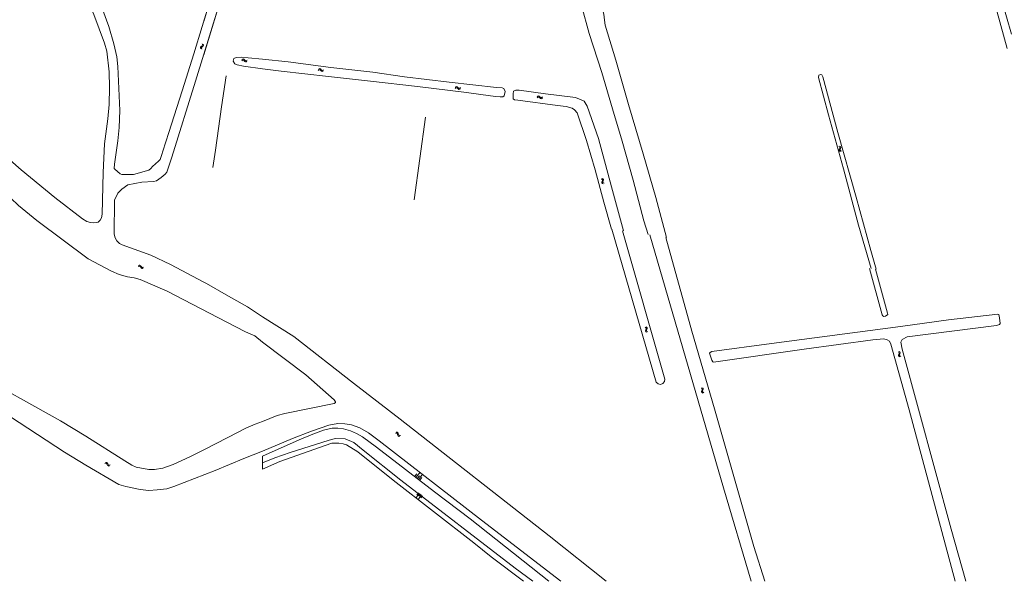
# Model space of a CAD drawing. Header units: metres. Extents: x 189705 to 199106, y 581686 to 588448.
# Tile 59 of 256: x 190885 to 191351, y 585000 to 585266. Entities that reach past the tile are written whole.
import ezdxf

# ---------------------------------------------------------------- set-up
doc = ezdxf.new("R2010")
doc.units = ezdxf.units.M
doc.layers.add('B-WA-OG-GBKN-G', color=7, linetype='Continuous', lineweight=18)

msp = doc.modelspace()

# ---------------------------------------------------------------- linework, layer by layer
at = {"layer": 'B-WA-OG-GBKN-G'}
for p, q in [((190971.422, 585254.278), (190971.593, 585253.909)), ((190970.753, 585252.845), (190970.566, 585252.574)), ((190970.566, 585252.574), (190970.588, 585252.238)), ((190970.588, 585252.238), (190970.761, 585251.868)), ((190971.091, 585253.073), (190970.753, 585252.845)), ((190971.234, 585252.711), (190971.046, 585252.441)), ((190971.046, 585252.441), (190971.066, 585252.105)), ((190971.066, 585252.105), (190971.239, 585251.734)), ((190971.431, 585253.311), (190971.091, 585253.073)), ((190971.571, 585252.942), (190971.234, 585252.711)), ((190971.614, 585253.581), (190971.431, 585253.311)), ((190971.907, 585253.171), (190971.571, 585252.942)), ((190971.593, 585253.909), (190971.614, 585253.581)), ((190971.9, 585254.145), (190972.074, 585253.777)), ((190972.098, 585253.451), (190971.907, 585253.171)), ((190972.074, 585253.777), (190972.098, 585253.451)), ((190990.138, 585246.256), (190990.473, 585246.489)), ((190990.187, 585246.75), (190990.519, 585246.985)), ((190990.473, 585246.489), (190990.792, 585246.566)), ((190990.519, 585246.985), (190990.837, 585247.065)), ((190990.792, 585246.566), (190991.089, 585246.432)), ((190990.837, 585247.065), (190991.145, 585246.925)), ((190991.089, 585246.432), (190991.383, 585246.139)), ((190991.145, 585246.925), (190991.429, 585246.634)), ((190991.383, 585246.139), (190991.666, 585245.846)), ((190991.429, 585246.634), (190991.715, 585246.342)), ((190991.666, 585245.846), (190991.965, 585245.707)), ((190991.715, 585246.342), (190992.014, 585246.204)), ((190991.965, 585245.707), (190992.293, 585245.788)), ((190992.014, 585246.204), (190992.341, 585246.282)), ((190992.293, 585245.788), (190992.627, 585246.022)), ((190992.341, 585246.282), (190992.676, 585246.517)), ((191026.405, 585241.674), (191026.736, 585241.912)), ((191026.446, 585242.169), (191026.775, 585242.409)), ((191026.736, 585241.912), (191027.054, 585241.994)), ((191026.775, 585242.409), (191027.091, 585242.493)), ((191027.054, 585241.994), (191027.354, 585241.865)), ((191027.091, 585242.493), (191027.402, 585242.359)), ((191027.354, 585241.865), (191027.652, 585241.576)), ((191027.402, 585242.359), (191027.69, 585242.071)), ((191027.652, 585241.576), (191027.939, 585241.287)), ((191027.69, 585242.071), (191027.98, 585241.784)), ((191027.939, 585241.287), (191028.24, 585241.153)), ((191027.98, 585241.784), (191028.281, 585241.65)), ((191028.24, 585241.153), (191028.567, 585241.238)), ((191028.281, 585241.65), (191028.607, 585241.733)), ((191028.567, 585241.238), (191028.898, 585241.478)), ((191028.607, 585241.733), (191028.938, 585241.973)), ((191091.16, 585233.155), (191091.487, 585233.399)), ((191091.192, 585233.651), (191091.517, 585233.897)), ((191091.487, 585233.399), (191091.803, 585233.486)), ((191091.517, 585233.897), (191091.832, 585233.987)), ((191091.803, 585233.486), (191092.105, 585233.362)), ((191091.832, 585233.987), (191092.145, 585233.857)), ((191092.105, 585233.362), (191092.408, 585233.079)), ((191092.145, 585233.857), (191092.438, 585233.575)), ((191092.408, 585233.079), (191092.7, 585232.795)), ((191092.438, 585233.575), (191092.733, 585233.292)), ((191092.7, 585232.795), (191093.003, 585232.666)), ((191092.733, 585233.292), (191093.036, 585233.164)), ((191093.003, 585232.666), (191093.328, 585232.757)), ((191093.036, 585233.164), (191093.36, 585233.253)), ((191093.328, 585232.757), (191093.655, 585233.002)), ((191093.36, 585233.253), (191093.687, 585233.498)), ((191130.016, 585228.716), (191130.336, 585228.968)), ((191130.035, 585229.212), (191130.354, 585229.466)), ((191130.336, 585228.968), (191130.65, 585229.063)), ((191130.354, 585229.466), (191130.666, 585229.564)), ((191130.65, 585229.063), (191130.955, 585228.947)), ((191130.666, 585229.564), (191130.982, 585229.443)), ((191130.955, 585228.947), (191131.265, 585228.672)), ((191130.982, 585229.443), (191131.283, 585229.168)), ((191131.265, 585228.672), (191131.565, 585228.395)), ((191131.283, 585229.168), (191131.585, 585228.893)), ((191131.565, 585228.395), (191131.872, 585228.275)), ((191131.585, 585228.893), (191131.891, 585228.773)), ((191131.872, 585228.275), (191132.194, 585228.373)), ((191131.891, 585228.773), (191132.213, 585228.87)), ((191132.194, 585228.373), (191132.514, 585228.627)), ((191132.213, 585228.87), (191132.534, 585229.124)), ((191272.774, 585205.673), (191273.122, 585205.46)), ((191273.013, 585204.109), (191273.007, 585203.78)), ((191273.007, 585203.78), (191273.212, 585203.512)), ((191273.168, 585204.487), (191273.013, 585204.109)), ((191273.122, 585205.46), (191273.321, 585205.199)), ((191273.318, 585204.873), (191273.168, 585204.487)), ((191273.212, 585203.512), (191273.561, 585203.3)), ((191273.246, 585205.828), (191273.595, 585205.617)), ((191273.321, 585205.199), (191273.318, 585204.873)), ((191273.487, 585204.264), (191273.481, 585203.935)), ((191273.481, 585203.935), (191273.684, 585203.667)), ((191273.639, 585204.643), (191273.487, 585204.264)), ((191273.595, 585205.617), (191273.796, 585205.359)), ((191273.792, 585205.02), (191273.639, 585204.643)), ((191273.684, 585203.667), (191274.033, 585203.455)), ((191273.796, 585205.359), (191273.792, 585205.02)), ((191160.662, 585190.166), (191160.297, 585190.348)), ((191160.887, 585189.915), (191160.662, 585190.166)), ((191160.666, 585188.808), (191160.787, 585189.196)), ((191161.12, 585190.359), (191160.754, 585190.541)), ((191160.787, 585189.196), (191160.908, 585189.587)), ((191160.908, 585189.587), (191160.887, 585189.915)), ((191161.346, 585190.109), (191161.12, 585190.359)), ((191161.126, 585188.994), (191161.244, 585189.391)), ((191161.15, 585188.668), (191161.126, 585188.994)), ((191161.244, 585189.391), (191161.367, 585189.78)), ((191161.367, 585189.78), (191161.346, 585190.109)), ((191160.69, 585188.47), (191160.666, 585188.808)), ((191160.911, 585188.229), (191160.69, 585188.47)), ((191161.277, 585188.048), (191160.911, 585188.229)), ((191161.37, 585188.425), (191161.15, 585188.668)), ((191161.734, 585188.241), (191161.37, 585188.425)), ((190941.122, 585148.87), (190941.493, 585149.038)), ((190941.259, 585149.347), (190941.629, 585149.518)), ((190941.493, 585149.038), (190941.821, 585149.056)), ((190941.629, 585149.518), (190941.955, 585149.538)), ((190941.821, 585149.056), (190942.089, 585148.87)), ((190941.955, 585149.538), (190942.234, 585149.345)), ((190942.089, 585148.87), (190942.324, 585148.529)), ((190942.234, 585149.345), (190942.46, 585149.007)), ((190942.324, 585148.529), (190942.55, 585148.189)), ((190942.46, 585149.007), (190942.688, 585148.668)), ((190942.55, 585148.189), (190942.818, 585147.999)), ((190942.688, 585148.668), (190942.956, 585148.478)), ((190942.818, 585147.999), (190943.155, 585148.018)), ((190942.956, 585148.478), (190943.292, 585148.495)), ((190943.155, 585148.018), (190943.527, 585148.188)), ((190943.292, 585148.495), (190943.664, 585148.665)), ((191181.057, 585120.138), (191181.407, 585119.93)), ((191181.407, 585119.93), (191181.609, 585119.671)), ((191181.61, 585119.345), (191181.464, 585118.956)), ((191181.527, 585120.298), (191181.879, 585120.092)), ((191181.609, 585119.671), (191181.61, 585119.345)), ((191181.934, 585119.118), (191181.786, 585118.738)), ((191181.879, 585120.092), (191182.082, 585119.836)), ((191182.082, 585119.497), (191181.934, 585119.118)), ((191182.082, 585119.836), (191182.082, 585119.497)), ((191181.314, 585118.577), (191181.311, 585118.248)), ((191181.311, 585118.248), (191181.519, 585117.983)), ((191181.464, 585118.956), (191181.314, 585118.577)), ((191181.519, 585117.983), (191181.871, 585117.774)), ((191181.786, 585118.738), (191181.783, 585118.408)), ((191181.783, 585118.408), (191181.989, 585118.143)), ((191181.989, 585118.143), (191182.341, 585117.934)), ((191300.832, 585108.595), (191301.181, 585108.384)), ((191301.08, 585107.033), (191301.076, 585106.703)), ((191301.076, 585106.703), (191301.283, 585106.437)), ((191301.233, 585107.411), (191301.08, 585107.033)), ((191301.181, 585108.384), (191301.382, 585108.125)), ((191301.381, 585107.799), (191301.233, 585107.411)), ((191301.283, 585106.437), (191301.633, 585106.227)), ((191301.303, 585108.752), (191301.654, 585108.544)), ((191301.382, 585108.125), (191301.381, 585107.799)), ((191301.553, 585107.191), (191301.549, 585106.861)), ((191301.549, 585106.861), (191301.754, 585106.594)), ((191301.703, 585107.57), (191301.553, 585107.191)), ((191301.654, 585108.544), (191301.856, 585108.287)), ((191301.854, 585107.948), (191301.703, 585107.57)), ((191301.754, 585106.594), (191302.105, 585106.384)), ((191301.856, 585108.287), (191301.854, 585107.948)), ((191207.561, 585091.411), (191207.912, 585091.205)), ((191207.912, 585091.205), (191208.117, 585090.948)), ((191208.029, 585091.575), (191208.383, 585091.372)), ((191208.383, 585091.372), (191208.588, 585091.118)), ((191208.588, 585091.118), (191208.592, 585090.779)), ((191207.978, 585090.233), (191207.831, 585089.852)), ((191207.831, 585089.852), (191207.832, 585089.523)), ((191207.832, 585089.523), (191208.042, 585089.259)), ((191208.121, 585090.622), (191207.978, 585090.233)), ((191208.042, 585089.259), (191208.396, 585089.055)), ((191208.117, 585090.948), (191208.121, 585090.622)), ((191208.447, 585090.399), (191208.302, 585090.017)), ((191208.302, 585090.017), (191208.302, 585089.688)), ((191208.302, 585089.688), (191208.511, 585089.424)), ((191208.592, 585090.779), (191208.447, 585090.399)), ((191208.511, 585089.424), (191208.865, 585089.219)), ((191062.955, 585070.079), (191063.362, 585070.105)), ((191063.253, 585070.477), (191063.659, 585070.505)), ((191063.362, 585070.105), (191063.675, 585070.006)), ((191063.659, 585070.505), (191063.972, 585070.409)), ((191063.675, 585070.006), (191063.86, 585069.737)), ((191063.86, 585069.737), (191063.959, 585069.334)), ((191063.959, 585069.334), (191064.05, 585068.936)), ((191063.972, 585070.409), (191064.163, 585070.13)), ((191064.05, 585068.936), (191064.234, 585068.664)), ((191064.163, 585070.13), (191064.255, 585069.733)), ((191064.234, 585068.664), (191064.556, 585068.562)), ((191064.255, 585069.733), (191064.348, 585069.336)), ((191064.348, 585069.336), (191064.532, 585069.063)), ((191064.532, 585069.063), (191064.853, 585068.96)), ((191064.556, 585068.562), (191064.963, 585068.59)), ((191064.853, 585068.96), (191065.261, 585068.988)), ((190925.398, 585055.703), (190925.793, 585055.802)), ((190925.617, 585056.148), (190926.012, 585056.25)), ((190925.793, 585055.802), (190926.118, 585055.762)), ((190926.012, 585056.25), (190926.337, 585056.212)), ((190926.118, 585055.762), (190926.349, 585055.531)), ((190926.337, 585056.212), (190926.576, 585055.973)), ((190926.349, 585055.531), (190926.52, 585055.153)), ((190926.52, 585055.153), (190926.682, 585054.778)), ((190926.576, 585055.973), (190926.738, 585055.6)), ((190926.682, 585054.778), (190926.912, 585054.544)), ((190926.738, 585055.6), (190926.902, 585055.226)), ((190926.902, 585055.226), (190927.133, 585054.991)), ((190926.912, 585054.544), (190927.247, 585054.503)), ((190927.133, 585054.991), (190927.467, 585054.948)), ((190927.247, 585054.503), (190927.643, 585054.604)), ((190927.467, 585054.948), (190927.863, 585055.049)), ((191072.176, 585049.684), (191073.086, 585050.868)), ((191072.768, 585049.229), (191074.588, 585051.597)), ((191073.36, 585048.774), (191074.27, 585049.958)), ((191073.952, 585048.319), (191075.772, 585050.687)), ((191074.544, 585047.864), (191075.454, 585049.048)), ((191074.243, 585041.547), (191072.801, 585039.628)), ((191073.764, 585041.907), (191073.042, 585040.948)), ((191075.203, 585040.825), (191073.76, 585038.907)), ((191074.723, 585041.186), (191074.002, 585040.227)), ((191075.682, 585040.465), (191074.961, 585039.505))]:
    msp.add_line(p, q, dxfattribs=at)
at = {"layer": 'B-WA-OG-GBKN-G', "flags": 128}
for points in [[(191191.306, 585162.597), (191186.109, 585181.465), (191180.218, 585202.213), (191173.307, 585225.573), (191167.204, 585246.574), (191162.217, 585262.994), (191161.887, 585265.443), (191161.562, 585268.273), (191161.116, 585269.948), (191159.368, 585272.484), (191156.471, 585280.83), (191151.871, 585296.698), (191146.623, 585314.242), (191140.278, 585332.932)], [(190972.143, 585248.982), (190979.47, 585272.84), (190982.585, 585283.051), (190983.951, 585288.513), (190984.785, 585293.11), (190985.416, 585297.427), (190985.895, 585300.984), (190986.186, 585316.577), (190986.108, 585318.532), (190985.802, 585319.039), (190985.065, 585319.319), (190984.38, 585319.192), (190983.669, 585318.937), (190983.34, 585317.515), (190982.432, 585310.53), (190982.412, 585304.841), (190982.061, 585300.346), (190980.822, 585294.072), (190979.506, 585288.738), (190975.454, 585275.58), (190972.143, 585264.727)], [(190947.084, 585195.26), (190946.12, 585194.42), (190938.857, 585192.384), (190933.346, 585192.431), (190932.685, 585192.685), (190930.093, 585194.867), (190929.839, 585195.273), (190929.888, 585197.355), (190931.554, 585208.327), (190932.107, 585214.576), (190932.454, 585222.677), (190931.496, 585243.45), (190930.984, 585248.123), (190929.682, 585254.191), (190927.237, 585262.443), (190924.385, 585270.187), (190915.398, 585293.291), (190912.726, 585298.876), (190912.776, 585299.968), (190913.232, 585300.705), (190914.045, 585301.086), (190940.961, 585307.632)], [(191094.186, 585306.259), (191096.091, 585305.986), (191098.749, 585305.86), (191116.122, 585304.515), (191133.53, 585303.098), (191137.069, 585302.783), (191140.035, 585302.499), (191141.234, 585301.996), (191141.824, 585301.417), (191142.717, 585300.262), (191146.397, 585287.375), (191151.054, 585272.353), (191154.67, 585259.074), (191160.66, 585240.65), (191165.745, 585223.453), (191170.185, 585208.172), (191175.47, 585189.673)], [(190910.843, 585303.605), (190892.66, 585300.996), (190888.217, 585300.18), (190888.549, 585298.022), (190890.174, 585297.693), (190908.254, 585300.651), (190908.941, 585299.687), (190908.892, 585297.579), (190909.275, 585295.623), (190913.401, 585283.182), (190920.171, 585268.101), (190925.238, 585254.595), (190926.231, 585250.71), (190927.459, 585241.034), (190927.593, 585233.569)], [(191352.417, 585251.965), (191347.72, 585269.216), (191343.729, 585284.477), (191343.759, 585285.294), (191344.412, 585286.019), (191345.402, 585286.265), (191346.168, 585286.112), (191346.699, 585285.163), (191349.82, 585275.302), (191354.527, 585258.807)], [(190975.454, 585275.58), (190967.504, 585249.519), (190961.908, 585232.068), (190955.703, 585212.23), (190952.867, 585203.416), (190952.348, 585201.839)], [(190968.354, 585236.643), (190979.47, 585272.84)], [(191000, 585242.455), (190990.973, 585243.59), (190987.987, 585244.233), (190986.836, 585244.711), (190986.039, 585245.996), (190986.435, 585247.232), (190987.479, 585247.733), (190990.152, 585247.881), (190993.262, 585247.619), (191000, 585246.954)], [(191000, 585246.954), (191012.143, 585245.756), (191032.327, 585243.066), (191052.195, 585240.822), (191067.138, 585238.694), (191088.396, 585236.1)], [(191088.396, 585236.1), (191110.789, 585233.624), (191113.447, 585233.462), (191114.301, 585233.071), (191114.893, 585231.657), (191114.453, 585229.634), (191113.685, 585229.214), (191112.55, 585229.084), (191110.334, 585229.24), (191095.259, 585231.358), (191073.298, 585234.056), (191051.084, 585236.53), (191031.265, 585238.821), (191008.825, 585241.345), (191000, 585242.455)], [(190927.593, 585233.569), (190927.347, 585225.543), (190926.795, 585218.762), (190925.256, 585206.927), (190924.584, 585193.339), (190924.094, 585173.606), (190923.739, 585171.905), (190923.181, 585170.786), (190922.217, 585169.923), (190921.252, 585169.643), (190920.085, 585169.54), (190918.56, 585169.691), (190916.884, 585170.147), (190914.8, 585171.442), (190901.659, 585181.489), (190885.825, 585194.557), (190876.573, 585202.653), (190872.859, 585208.465), (190872.172, 585210.166), (190871.661, 585212.883), (190871.52, 585228.349), (190871.188, 585230.66), (190870.143, 585234.57), (190868.921, 585238.226)], [(190957.029, 585200.642), (190968.354, 585236.643)], [(190982.727, 585239.117), (190980.633, 585224.412), (190977.756, 585203.941), (190976.541, 585195.684)], [(191288.042, 585147.919), (191282.169, 585168.488), (191274.995, 585195.079), (191267.853, 585220.568), (191263.176, 585238.33), (191263.338, 585239.331), (191264.104, 585239.699), (191264.686, 585239.515), (191265.238, 585238.576), (191272.371, 585212.209), (191281.017, 585181.647), (191287.925, 585156.424), (191290.402, 585147.564)], [(191170.802, 585165.752), (191165.127, 585186.64), (191158.984, 585209.383), (191153.687, 585224.757), (191152.259, 585227.076), (191150.064, 585228.103), (191148.176, 585228.84), (191146.927, 585229.069), (191134.015, 585230.53), (191121.441, 585232.249), (191119.832, 585232.351), (191118.788, 585231.778), (191118.594, 585230.504), (191118.676, 585228.273), (191119.231, 585227.778), (191120.862, 585227.509), (191139.629, 585225.062), (191143.798, 585224.537), (191146.616, 585223.837), (191147.68, 585223.05), (191148.892, 585221.616), (191153.297, 585208.518), (191157.514, 585194.611), (191161.501, 585179.383), (191165.124, 585166.566)], [(191071.781, 585180.466), (191077.143, 585219.503)], [(190847.887, 585215.762), (190850.912, 585212.209), (190861.208, 585201.092), (190874.911, 585187.515), (190880.86, 585181.246), (190884.495, 585177.82), (190893.237, 585170.716), (190917.433, 585152.523), (190928.563, 585146.741), (190932.12, 585145.144), (190936.134, 585144.028), (190939.208, 585143.548), (190942.078, 585142.813), (190954.832, 585137.184), (190978.921, 585124.808)], [(190972.143, 585141.55), (190956.371, 585149.782), (190947.071, 585154.22), (190933.555, 585159.087), (190932.234, 585159.797), (190930.987, 585161.015), (190930.275, 585162.436), (190929.741, 585164.163), (190929.98, 585180.264), (190931.501, 585183.592), (190933.378, 585185.421), (190936.17, 585187.607), (190942.925, 585188.73), (190948.46, 585189.115), (190949.781, 585189.497), (190952.091, 585190.996), (190953.969, 585192.598), (190954.78, 585193.563), (190957.029, 585200.642)], [(190952.348, 585201.839), (190951.55, 585199.529), (190950.814, 585198.69), (190947.946, 585196.25), (190947.084, 585195.26)], [(191175.47, 585189.673), (191180.568, 585170.449), (191182.525, 585164.048)], [(190784.698, 585177.435), (190787.526, 585177.423), (190788.364, 585177.221), (190788.721, 585176.535), (190790.906, 585148.297), (190791.262, 585146.951), (190792.178, 585145.784), (190808.799, 585134.443), (190830.247, 585120.567), (190837.057, 585116.812), (190845.698, 585110.444), (190855.432, 585103.746), (190862.445, 585099.307), (190904.297, 585075.869), (190916.419, 585068.64), (190934.767, 585056.996)], [(191165.399, 585166.527), (191186.379, 585094.139)], [(191190.365, 585095.596), (191170.328, 585165.821)], [(191231.329, 585000), (191218.25, 585044.19), (191183.346, 585163.929)], [(191190.885, 585162.665), (191203.21, 585118.32)], [(191290.101, 585147.609), (191295.918, 585126.841), (191295.969, 585126.206), (191294.952, 585125.471), (191294.062, 585125.294), (191293.656, 585125.548), (191293.276, 585126.057), (191287.394, 585148.017)], [(190973.497, 585140.854), (190972.143, 585141.55)], [(190982.823, 585135.527), (190973.497, 585140.854)], [(190992.911, 585129.795), (190982.823, 585135.527)], [(191000, 585125.152), (190992.911, 585129.795)], [(190978.921, 585124.808), (190991.982, 585117.96)], [(191000, 585125.152), (191014.83, 585115.808), (191043.091, 585093.709), (191065.181, 585076.696), (191135.669, 585021.512), (191162.659, 585000)], [(191327.919, 585000), (191306.074, 585081.062), (191297.382, 585112.185), (191296.773, 585113.633), (191295.681, 585114.167), (191294.081, 585114.652), (191288.847, 585114.174), (191256.453, 585109.811), (191213.464, 585103.655), (191213.159, 585103.807), (191212.626, 585104.621), (191211.611, 585107.924), (191211.841, 585108.278), (191212.679, 585108.685), (191240.933, 585112.518), (191302.037, 585120.485), (191324.674, 585123.614), (191348.125, 585126.41), (191348.557, 585126.156), (191348.937, 585124.555), (191349.164, 585121.99), (191348.935, 585121.533), (191347.461, 585121.052), (191305.158, 585115.606)], [(190991.982, 585117.96), (190996.301, 585116.059)], [(190996.301, 585116.059), (191000, 585113.115)], [(191203.21, 585118.32), (191214.008, 585081.582), (191232.611, 585016.518), (191237.832, 585000)], [(191305.158, 585115.606), (191302.744, 585114.364), (191302.209, 585113.043), (191302.766, 585109.817), (191326.005, 585024.682), (191332.898, 585000)], [(191000, 585113.115), (191020.559, 585097.616), (191033.863, 585085.793), (191034.524, 585084.929), (191034.574, 585084.548), (191033.837, 585084.168), (191010.563, 585079.389), (191006.98, 585078.376), (191000, 585075.605)], [(190812.075, 585107.348), (190840.072, 585097.996), (190861.642, 585090.367), (190863.116, 585089.199), (190906.292, 585061.116), (190916.33, 585054.952), (190931.933, 585045.82), (190935.311, 585044.908), (190942.119, 585043.389), (190946.234, 585042.985), (190950.145, 585043.191), (190954.691, 585043.702), (190958.068, 585044.822), (190977.515, 585052.454)], [(191186.379, 585094.139), (191187.238, 585093.335), (191188.391, 585093.101), (191189.497, 585093.505), (191190.226, 585094.428), (191190.365, 585095.596)], [(190983.52, 585068.026), (190992.456, 585072.578)], [(190992.456, 585072.578), (190996.544, 585074.384)], [(190996.544, 585074.384), (191000, 585075.605)], [(191000, 585061.612), (191014.162, 585067.576), (191023.183, 585071.046), (191031.315, 585073.807), (191035.685, 585074.717), (191039.039, 585074.536), (191042.137, 585073.975), (191045.998, 585072.548), (191050.239, 585070.258), (191055.292, 585066.494), (191103.638, 585028.883), (191141.217, 585000)], [(191135.577, 585000), (191098.328, 585029.472), (191081.392, 585042.264), (191054.02, 585063.447), (191047.393, 585068.382), (191044.523, 585069.96), (191041.602, 585071.105), (191038.3, 585072.073), (191035.683, 585072.457), (191032.939, 585072.409), (191028.925, 585071.497), (191023.893, 585069.648), (191017.363, 585066.988), (191000, 585059.207)], [(190972.143, 585062.246), (190983.52, 585068.026)], [(191000, 585056.032), (191005.798, 585058.389), (191013.091, 585060.947), (191031.513, 585066.771), (191034.486, 585067.479), (191039.084, 585067.399), (191043.174, 585065.719), (191047.566, 585062.032), (191065.518, 585047.841), (191119.602, 585006.212), (191127.88, 585000)], [(191123.485, 585000), (191108.173, 585011.608), (191100.074, 585018.218), (191061.885, 585047.82), (191045.101, 585061.297), (191039.718, 585064.579), (191038.117, 585065.089), (191036.161, 585065.32), (191032.884, 585065.272), (191008.16, 585056.608), (191000, 585052.984)], [(190972.143, 585062.246), (190965.598, 585058.921), (190957.778, 585055.209), (190952.802, 585053.529), (190948.816, 585052.815), (190946.224, 585052.839), (190940.179, 585053.927), (190938.071, 585054.916), (190934.767, 585056.996)], [(191000, 585061.612), (190991.225, 585058.101)], [(191000, 585059.207), (191000, 585056.032)], [(190991.225, 585058.101), (190977.515, 585052.454)], [(191000, 585056.032), (191000, 585052.984)]]:
    msp.add_lwpolyline(points, dxfattribs=at)

doc.saveas('drawing.dxf')
